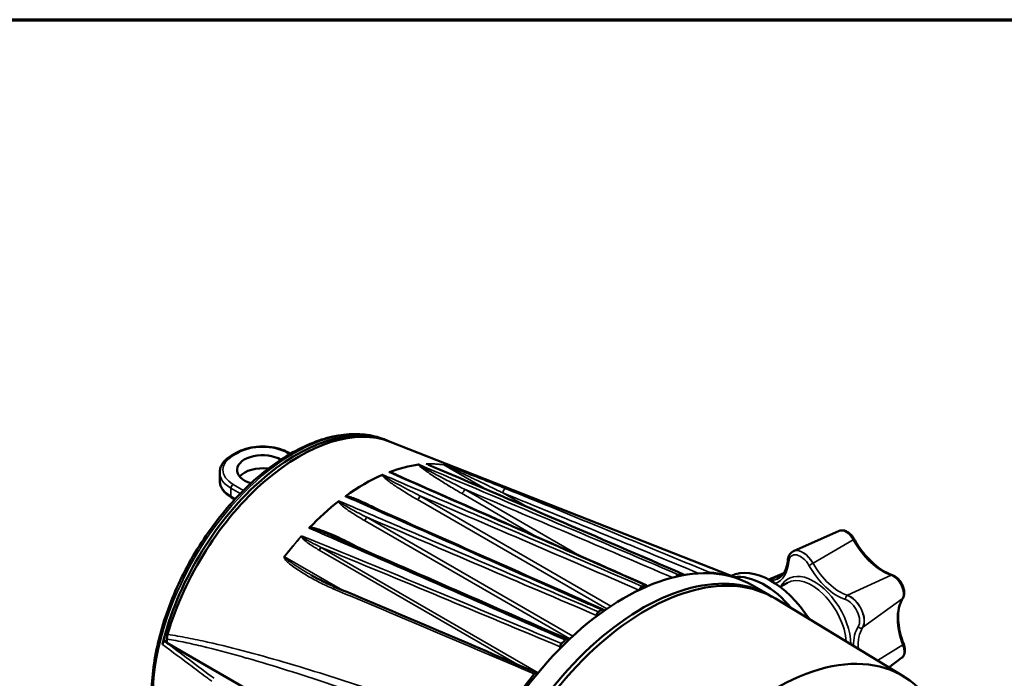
# Model space of a CAD drawing. Header units: millimetres. Extents: x 20 to 1098, y 20 to 844.
# Tile 6 of 20: x 170 to 324, y 741 to 844. Entities that reach past the tile are written whole.
import ezdxf

# ---------------------------------------------------------------- set-up
doc = ezdxf.new("R2010")
doc.units = ezdxf.units.MM
doc.header["$LTSCALE"] = 4
for name, color, linetype, lineweight in [('Border (ISO)', 7, 'Continuous', 70), ('Visible (ISO)', 7, 'Continuous', 50), ('Visible Narrow (ISO)', 7, 'Continuous', 35)]:
    doc.layers.add(name, color=color, linetype=linetype, lineweight=lineweight)

# ---------------------------------------------------------------- blocks, each defined once
blk = doc.blocks.new('Borders Chauvet_A')
at = {"layer": 'Border (ISO)'}
blk.add_line((5, 210.9), (274.4, 210.9), dxfattribs=at)

msp = doc.modelspace()

# ---------------------------------------------------------------- linework, layer by layer
at = {"layer": 'Visible (ISO)'}
for p, q in [((226.7031, 777.9525), (227.1764, 777.7661)), ((227.6636, 777.5742), (282.1545, 756.1133)), ((203.5414, 775.8317), (202.8343, 775.4234)), ((211.8196, 775.8317), (212.0496, 775.6989)), ((200.9734, 772.745), (200.9734, 771.5203)), ((202.8343, 768.8419), (203.3421, 768.5488)), ((220.762, 767.0737), (220.762, 767.0736)), ((222.5297, 768.5389), (222.5297, 768.5381)), ((222.5297, 768.3654), (222.5297, 768.3653)), ((222.5297, 766.5077), (222.5297, 766.5077)), ((222.5297, 765.9045), (222.5297, 765.9045)), ((297.8584, 763.6119), (290.7519, 760.4668)), ((220.762, 761.5456), (220.762, 761.5456)), ((222.5297, 760.775), (222.5297, 760.775)), ((214.7401, 756.5718), (214.7399, 756.5717)), ((215.2984, 756.7165), (215.2988, 756.7163)), ((289.1995, 757.0187), (286.8851, 755.9944)), ((216.5602, 755.5814), (216.5601, 755.5813)), ((284.249, 755.1303), (287.0775, 753.4973)), ((288.6604, 754.8476), (289.769, 755.4876)), ((308.0047, 740.8308), (287.8885, 753.0255)), ((259.9285, 750.2714), (259.932, 750.39)), ((261.0764, 751.1133), (261.0765, 751.1114)), ((192.3569, 746.3433), (192.7012, 746.542)), ((192.7051, 746.7169), (192.6915, 746.114)), ((192.6915, 746.114), (224.3985, 727.8079)), ((254.2199, 745.2367), (254.2274, 745.4918)), ((307.6461, 743.7396), (305.6318, 742.2693))]:
    msp.add_line(p, q, dxfattribs=at)
for centre, major_axis, ratio, start_param, end_param in [((212.9838, 750.0873), (15.5912, 27.0048), 0.57735027, 0.07162176, 2.04143632), ((213.2882, 749.9386), (15.8199, 26.9329), 0.57229021, 0.08970965, 1.98394927), ((207.6805, 773.1533), (-4, 0), 0.57735027, 3.91392129, 7.38781023), ((207.6805, 771.112), (-4, 0), 0.57735027, 4.48569701, 5.82542319), ((223.5511, 743.9862), (-16.5, -28.5788), 0.57735027, 3.55245548, 3.75652983), ((232.1504, 773.9438), (0.1239, -0.0149), 0.38066867, 1.48164377, 2.14574248), ((223.5511, 743.9862), (-16.5, -28.5788), 0.57735027, 3.80380021, 4.05018142), ((226.4789, 772.3151), (0.1302, 0.0227), 0.61823489, 1.30026885, 1.94309972), ((220.7895, 769.0495), (0.1439, 0.0414), 0.43260948, 2.26415422, 2.9897768), ((223.5511, 743.9862), (-16.5, -28.5788), 0.57735027, 4.0974518, 4.30152615), ((219.6544, 768.1638), (0.1109, 0.1), 0.73240602, 0.84983679, 1.4694438), ((215.1273, 764.1192), (0.1452, 0.0747), 0.48451369, 2.181252, 2.88251412), ((264.249, 720.4893), (20, 34.641), 0.57735027, 0, 2.11330703), ((287.23, 745.1883), (-6.5, 11.2583), 0.57735027, 4.78985563, 6.24615924), ((267.0775, 718.8563), (20, 34.641), 0.57735027, 6.2690427, 9.43892057), ((267.6432, 718.5297), (-20, -34.641), 0.57735027, 3.12924975, 6.29552822), ((264.3484, 720.3707), (19.4757, 34.9531), 0.58733849, 0.43689567, 0.45861711), ((264.3488, 720.3623), (-19.4745, -34.9623), 0.58733686, 3.21314436, 3.41080605), ((286.1694, 744.5759), (-6.5, 11.2583), 0.57735027, 5.00808726, 6.04156299), ((264.3487, 720.3722), (19.4749, 34.9517), 0.58733849, 0.6480514, 0.66387034), ((264.3487, 720.3723), (19.4749, 34.9517), 0.58733849, 0.88916541, 0.90498434), ((213.6884, 749.6787), (14.9001, 25.8077), 0.57735027, 1.98294244, 1.98294455), ((200.2559, 744.5351), (0.875, 1.5155), 0.57735027, 0.77873309, 0.7814085), ((198.4881, 745.5557), (-1.575, -2.728), 0.57735027, 2.00952242, 2.01040445), ((199.4781, 744.9842), (-0.875, -1.5155), 0.57735027, 2.47436242, 2.47641788), ((200.2559, 744.5351), (-0.875, -1.5155), 0.57735027, 2.70187057, 2.70439807), ((264.349, 720.3711), (19.4757, 34.9531), 0.58733849, 1.09441864, 1.11614007), ((288.0139, 706.7686), (-19.7486, -34.2055), 0.57735027, 2.88640501, 6.53837295), ((210.1554, 742.9021), (0.95, 1.6454), 0.57735027, 1.48004241, 1.48036013), ((208.3876, 743.9227), (-0.95, -1.6454), 0.57735027, 1.67994584, 1.68027067), ((210.1554, 742.9021), (-0.95, -1.6454), 0.57735027, 1.94312323, 1.94357172), ((220.0549, 738.6563), (3.2, 5.5426), 0.57735027, 1.44367104, 1.44368038), ((264.3488, 720.3623), (-19.4745, -34.9623), 0.58733686, 4.42509768, 4.70452407)]:
    msp.add_ellipse(centre, major_axis=major_axis, ratio=ratio, start_param=start_param, end_param=end_param, dxfattribs=at)
for points, knots in [([(195.7114, 724.2733), (194.1957, 725.4792), (192.9699, 727.0998), (191.1527, 731.0556), (190.592, 733.4227), (190.2155, 738.6656), (190.4181, 741.5532), (191.5695, 747.5197), (192.5184, 750.5976), (195.0585, 756.6322), (196.6476, 759.588), (200.3077, 765.0895), (202.3778, 767.6343), (206.8015, 772.0627), (209.1548, 773.9444), (213.9246, 776.8466), (216.341, 777.8657), (220.9829, 778.8962), (223.2137, 778.9182), (225.742, 778.294), (226.23, 778.1389), (226.7031, 777.9525)], [5.58389298, 5.58389298, 5.58389298, 5.58389298, 5.88619563, 5.88619563, 6.20374212, 6.20374212, 6.52888821, 6.52888821, 6.853964, 6.853964, 7.17819661, 7.17819661, 7.50229535, 7.50229535, 7.82705028, 7.82705028, 8.15252256, 8.15252256, 8.47391107, 8.47391107, 8.55327396, 8.55327396, 8.55327396, 8.55327396]), ([(203.5414, 775.8317), (203.9879, 776.0895), (204.4956, 776.3014), (205.5892, 776.6231), (206.1751, 776.7327), (207.3741, 776.8424), (207.987, 776.8424), (209.1859, 776.7327), (209.7718, 776.6231), (210.8654, 776.3014), (211.3731, 776.0895), (211.8196, 775.8317)], [1.57079633, 1.57079633, 1.57079633, 1.57079633, 1.88495559, 1.88495559, 2.19911486, 2.19911486, 2.51327412, 2.51327412, 2.82743339, 2.82743339, 3.14159265, 3.14159265, 3.14159265, 3.14159265]), ([(200.9734, 772.745), (200.9734, 772.9566), (201.0024, 773.1682), (201.1154, 773.58), (201.1992, 773.7802), (201.4145, 774.1628), (201.546, 774.3453), (201.85, 774.6897), (202.0225, 774.8518), (202.403, 775.1542), (202.611, 775.2945), (202.8343, 775.4234)], [0.785398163, 0.785398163, 0.785398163, 0.785398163, 0.942477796, 0.942477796, 1.099557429, 1.099557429, 1.256637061, 1.256637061, 1.413716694, 1.413716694, 1.570796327, 1.570796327, 1.570796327, 1.570796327]), ([(227.4722, 772.794), (227.4722, 772.7946), (227.4722, 772.7952), (227.4728, 772.8006), (227.4759, 772.8054), (227.4808, 772.8097), (227.4875, 772.8157), (227.4978, 772.821), (227.5095, 772.8255)], [-0.000004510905, -0.000004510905, -0.000004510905, -0.000004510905, 0, 0, 0.0000366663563, 0.0000366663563, 0.0000366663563, 0.0000873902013, 0.0000873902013, 0.0000873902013, 0.0000873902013]), ([(200.9734, 771.5203), (200.9734, 771.3087), (201.0024, 771.0972), (201.1154, 770.6854), (201.1992, 770.4851), (201.4145, 770.1025), (201.546, 769.9201), (201.85, 769.5756), (202.0225, 769.4136), (202.403, 769.1112), (202.611, 768.9708), (202.8343, 768.8419)], [5.497787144, 5.497787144, 5.497787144, 5.497787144, 5.654866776, 5.654866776, 5.811946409, 5.811946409, 5.969026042, 5.969026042, 6.126105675, 6.126105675, 6.283185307, 6.283185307, 6.283185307, 6.283185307]), ([(300.2348, 762.3093), (300.132, 762.4931), (300.0128, 762.6682), (299.7487, 762.9884), (299.6038, 763.1336), (299.2947, 763.383), (299.1304, 763.4875), (298.785, 763.6427), (298.6033, 763.6938), (298.2412, 763.7177), (298.0608, 763.6938), (297.882, 763.6221), (297.8702, 763.6171), (297.8584, 763.6119)], [1.37563706, 1.37563706, 1.37563706, 1.37563706, 1.68220167, 1.68220167, 1.98876628, 1.98876628, 2.29533089, 2.29533089, 2.60189549, 2.60189549, 2.88802333, 2.88802333, 2.9084601, 2.9084601, 2.9084601, 2.9084601]), ([(300.2348, 762.3093), (300.5393, 761.7647), (300.8764, 761.2373), (301.6011, 760.2394), (301.9887, 759.7691), (302.7968, 758.906), (303.2172, 758.5133), (304.0712, 757.8222), (304.5048, 757.5239), (305.3635, 757.0337), (305.7887, 756.8417), (306.1988, 756.7055)], [4.51722971, 4.51722971, 4.51722971, 4.51722971, 4.72095712, 4.72095712, 4.92468454, 4.92468454, 5.12841195, 5.12841195, 5.33213937, 5.33213937, 5.53586678, 5.53586678, 5.53586678, 5.53586678]), ([(290.6212, 760.4004), (290.5281, 760.3466), (290.4414, 760.2818), (290.2852, 760.1344), (290.2158, 760.0519), (290.0951, 759.8744), (290.0439, 759.7794), (289.9589, 759.5806), (289.9251, 759.4768), (289.8731, 759.2627), (289.855, 759.1524), (289.8442, 759.0397)], [2.970363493, 2.970363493, 2.970363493, 2.970363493, 3.106473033, 3.106473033, 3.242582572, 3.242582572, 3.378692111, 3.378692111, 3.51480165, 3.51480165, 3.650911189, 3.650911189, 3.650911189, 3.650911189]), ([(290.7519, 760.4668), (290.7429, 760.4628), (290.734, 760.4587), (290.7163, 760.4505), (290.7075, 760.4462), (290.69, 760.4375), (290.6813, 760.4331), (290.6639, 760.4241), (290.6553, 760.4195), (290.6382, 760.41), (290.6296, 760.4052), (290.6212, 760.4004)], [1.3376637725, 1.3376637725, 1.3376637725, 1.3376637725, 1.350044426, 1.350044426, 1.3624250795, 1.3624250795, 1.3748057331, 1.3748057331, 1.3871863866, 1.3871863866, 1.3995670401, 1.3995670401, 1.3995670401, 1.3995670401]), ([(288.1068, 756.0706), (288.2947, 756.1538), (288.4693, 756.2596), (288.7926, 756.5172), (288.9413, 756.6691), (289.2108, 757.0207), (289.3314, 757.2203), (289.5397, 757.6661), (289.6274, 757.9123), (289.7649, 758.4464), (289.8148, 758.7343), (289.8442, 759.0397)], [6.050052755, 6.050052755, 6.050052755, 6.050052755, 6.198542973, 6.198542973, 6.34703319, 6.34703319, 6.495523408, 6.495523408, 6.644013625, 6.644013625, 6.792503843, 6.792503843, 6.792503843, 6.792503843]), ([(272.7231, 756.7761), (272.6944, 756.7706), (272.6646, 756.7601), (272.6016, 756.7282), (272.5686, 756.7061), (272.4923, 756.642), (272.4506, 756.5963), (272.3945, 756.5178), (272.3767, 756.4896), (272.3607, 756.4605)], [-0.0921919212, -0.0921919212, -0.0921919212, -0.0921919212, -0.0794209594, -0.0794209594, -0.0654262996, -0.0654262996, -0.0461328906, -0.0461328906, -0.0361170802, -0.0361170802, -0.0361170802, -0.0361170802]), ([(273.5431, 756.7015), (273.5394, 756.7197), (273.5345, 756.7369), (273.5159, 756.7853), (273.4985, 756.8125), (273.4549, 756.8548), (273.4288, 756.8697), (273.3714, 756.8851), (273.3407, 756.8862), (273.3082, 756.8808)], [-0.0523923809, -0.0523923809, -0.0523923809, -0.0523923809, -0.044907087, -0.044907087, -0.029753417, -0.029753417, -0.0145312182, -0.0145312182, -0.0000000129, -0.0000000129, -0.0000000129, -0.0000000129]), ([(277.6602, 757.1075), (277.6292, 757.1096), (277.596, 757.105), (277.5229, 757.0809), (277.4832, 757.0599), (277.4296, 757.0209), (277.4152, 757.0093), (277.4011, 756.9968)], [-0.1017017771, -0.1017017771, -0.1017017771, -0.1017017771, -0.0868188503, -0.0868188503, -0.0700990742, -0.0700990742, -0.0638434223, -0.0638434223, -0.0638434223, -0.0638434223]), ([(307.826, 753.0697), (307.9151, 753.2087), (307.9748, 753.3628), (308.0554, 753.7185), (308.0649, 753.9238), (308.0283, 754.3599), (307.9769, 754.5917), (307.8209, 755.0458), (307.7168, 755.268), (307.4671, 755.6846), (307.3218, 755.8789), (306.9989, 756.2252), (306.821, 756.3767), (306.4933, 756.5846), (306.3489, 756.6557), (306.1988, 756.7055)], [0.119, 0.119, 0.119, 0.119, 0.38694685, 0.38694685, 0.71558876, 0.71558876, 1.07347536, 1.07347536, 1.42816147, 1.42816147, 1.78019491, 1.78019491, 2.13572268, 2.13572268, 2.39427413, 2.39427413, 2.39427413, 2.39427413]), ([(267.0383, 754.9486), (267.0138, 754.9377), (266.9891, 754.9237), (266.9385, 754.8886), (266.9127, 754.8673), (266.8449, 754.8015), (266.8053, 754.752), (266.737, 754.6431), (266.709, 754.5846), (266.6769, 754.4911), (266.6678, 754.4569), (266.6615, 754.4232), (266.6614, 754.423), (266.6614, 754.4229)], [-0.0819264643, -0.0819264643, -0.0819264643, -0.0819264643, -0.0714770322, -0.0714770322, -0.0602946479, -0.0602946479, -0.0409719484, -0.0409719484, -0.0216187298, -0.0216187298, -0.0104486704, -0.0104486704, -0.0103998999, -0.0103998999, -0.0103998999, -0.0103998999]), ([(267.7971, 754.9396), (267.7937, 754.9816), (267.7844, 755.0194), (267.7529, 755.0882), (267.7293, 755.1171), (267.6706, 755.1567), (267.636, 755.167), (267.5618, 755.1678), (267.5232, 755.1593), (267.4836, 755.1425)], [-0.0688971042, -0.0688971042, -0.0688971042, -0.0688971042, -0.0529844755, -0.0529844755, -0.0349484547, -0.0349484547, -0.0169135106, -0.0169135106, -0.0000000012, -0.0000000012, -0.0000000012, -0.0000000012]), ([(307.826, 753.0697), (307.637, 752.7748), (307.4798, 752.4304), (307.242, 751.6523), (307.1616, 751.2189), (307.087, 750.2823), (307.0927, 749.7792), (307.1931, 748.727), (307.2876, 748.178), (307.5629, 747.0591), (307.7435, 746.4894), (307.9636, 745.9221)], [3.26059265, 3.26059265, 3.26059265, 3.26059265, 3.46432006, 3.46432006, 3.66804748, 3.66804748, 3.87177489, 3.87177489, 4.07550231, 4.07550231, 4.27922972, 4.27922972, 4.27922972, 4.27922972]), ([(260.2344, 750.9571), (260.1949, 750.9284), (260.1567, 750.8924), (260.0838, 750.8067), (260.05, 750.7568), (259.9935, 750.6507), (259.9712, 750.5953), (259.9414, 750.4885), (259.9334, 750.4377), (259.932, 750.39)], [-0.0699557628, -0.0699557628, -0.0699557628, -0.0699557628, -0.0530262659, -0.0530262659, -0.0349742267, -0.0349742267, -0.0169486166, -0.0169486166, 0, 0, 0, 0]), ([(261.0764, 751.1133), (261.0747, 751.1411), (261.0705, 751.1673), (261.0566, 751.2171), (261.0466, 751.2403), (261.0124, 751.2954), (260.9831, 751.3209), (260.9128, 751.3499), (260.8724, 751.3532), (260.8038, 751.3403), (260.7778, 751.3318), (260.7269, 751.3082), (260.7022, 751.2937), (260.6778, 751.2763)], [-0.0819121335, -0.0819121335, -0.0819121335, -0.0819121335, -0.0714781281, -0.0714781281, -0.0603243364, -0.0603243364, -0.0409753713, -0.0409753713, -0.0216548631, -0.0216548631, -0.0104602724, -0.0104602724, 0, 0, 0, 0]), ([(192.7051, 746.7169), (192.7076, 746.8266), (192.7185, 746.9408), (192.7569, 747.1755), (192.7844, 747.2956), (192.82, 747.4169)], [-0.0802910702, -0.0802910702, -0.0802910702, -0.0802910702, -0.0401503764, -0.0401503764, -0.0000015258, -0.0000015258, -0.0000015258, -0.0000015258]), ([(192.0177, 745.8647), (192.029, 745.911), (192.0455, 745.9582), (192.089, 746.0532), (192.1163, 746.1004), (192.1784, 746.188), (192.2129, 746.2279), (192.2842, 746.2949), (192.3205, 746.3222), (192.3569, 746.3433)], [0, 0, 0, 0, 0.0154013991, 0.0154013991, 0.0316435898, 0.0316435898, 0.0478945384, 0.0478945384, 0.0633585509, 0.0633585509, 0.0633585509, 0.0633585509]), ([(254.458, 745.9977), (254.426, 745.9658), (254.3959, 745.9297), (254.3401, 745.8491), (254.315, 745.8049), (254.2733, 745.7133), (254.2569, 745.6665), (254.2347, 745.576), (254.2286, 745.5327), (254.2274, 745.4918)], [-0.0594190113, -0.0594190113, -0.0594190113, -0.0594190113, -0.0449300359, -0.0449300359, -0.0297521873, -0.0297521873, -0.0145502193, -0.0145502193, 0, 0, 0, 0]), ([(255.5011, 746.4971), (255.498, 746.5171), (255.4935, 746.536), (255.4771, 746.5846), (255.4624, 746.6112), (255.4183, 746.6627), (255.3856, 746.6826), (255.3099, 746.6998), (255.2676, 746.6971), (255.1907, 746.6729), (255.1575, 746.6569), (255.0944, 746.6159), (255.0647, 746.5921), (255.0362, 746.5646)], [-0.0873886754, -0.0873886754, -0.0873886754, -0.0873886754, -0.0794191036, -0.0794191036, -0.0654571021, -0.0654571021, -0.0461368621, -0.0461368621, -0.0268434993, -0.0268434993, -0.0128069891, -0.0128069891, 0, 0, 0, 0]), ([(307.6461, 743.7396), (307.7652, 743.8265), (307.8651, 743.9371), (308.0235, 744.1895), (308.0799, 744.3323), (308.1513, 744.6286), (308.1666, 744.7823), (308.164, 745.0955), (308.146, 745.2551), (308.0811, 745.5751), (308.0341, 745.7357), (307.9709, 745.9032), (307.9673, 745.9126), (307.9636, 745.9221)], [6.17385954, 6.17385954, 6.17385954, 6.17385954, 6.40833293, 6.40833293, 6.6577255, 6.6577255, 6.90711807, 6.90711807, 7.15651064, 7.15651064, 7.4059032, 7.4059032, 7.42082237, 7.42082237, 7.42082237, 7.42082237]), ([(250.6793, 741.3105), (250.6655, 741.3442), (250.6461, 741.3721), (250.5928, 741.4179), (250.5574, 741.4323), (250.4774, 741.4385), (250.4337, 741.4302), (250.3494, 741.3941), (250.3097, 741.3694), (250.2372, 741.3093), (250.2044, 741.2759), (250.174, 741.2383)], [-0.0862441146, -0.0862441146, -0.0862441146, -0.0862441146, -0.0701509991, -0.0701509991, -0.0508581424, -0.0508581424, -0.0315967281, -0.0315967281, -0.0148800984, -0.0148800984, 0, 0, 0, 0])]:
    msp.add_open_spline(points, degree=3, knots=knots, dxfattribs=at)
for points in [[(233.6138, 773.9776), (246.8763, 768.3243), (260.148, 762.6111), (273.424, 756.869)], [(228.4784, 772.4322), (241.5421, 766.6802), (254.6072, 760.9186), (267.6731, 755.1518)], [(222.8156, 768.2398), (235.5277, 762.6052), (248.2399, 756.9697), (260.9521, 751.3336)], [(218.3646, 762.8811), (230.7006, 757.4974), (243.0396, 752.0943), (255.38, 746.6806)], [(215.2988, 756.7163), (216.5296, 756.0056), (217.8093, 755.3514), (219.1426, 754.7892)], [(219.1426, 754.7892), (229.6142, 750.3742), (240.0934, 745.911), (250.5767, 741.4211)]]:
    msp.add_open_spline(points, degree=3, dxfattribs=at)
at = {"layer": 'Visible Narrow (ISO)'}
for p, q in [((203.7914, 775.8069), (203.0843, 775.3987)), ((211.9042, 775.6137), (211.5696, 775.8069)), ((242.6914, 770.0998), (236.0211, 773.9509)), ((204.196, 769.4496), (202.7308, 770.2955)), ((202.7308, 770.2955), (202.7308, 769.0708)), ((203.0843, 770.9079), (204.7105, 769.969)), ((231.1103, 771.1908), (231.1104, 771.1907)), ((239.2552, 770.1468), (257.2973, 759.7302)), ((202.7308, 769.0708), (203.4441, 768.659)), ((232.283, 769.1233), (262.1761, 751.8645)), ((250.647, 762.6634), (238.7856, 769.5116)), ((242.8678, 769.9979), (242.8656, 769.9992)), ((245.2819, 769.5536), (249.0762, 767.3629)), ((261.513, 751.4163), (231.8968, 768.5152)), ((249.2702, 767.251), (249.2739, 767.2488)), ((223.8974, 765.8058), (256.2028, 747.1542)), ((255.7326, 746.7165), (223.6118, 765.2615)), ((216.7394, 761.0858), (250.7803, 741.4323)), ((251.2976, 762.2878), (251.2971, 762.288)), ((293.792, 758.5608), (300.0842, 762.2165)), ((211.124, 759.5765), (220.1564, 754.3617)), ((247.5734, 742.7067), (216.5397, 760.624)), ((225.0495, 759.6761), (225.05, 759.6759)), ((257.9617, 759.3466), (257.9619, 759.3464)), ((287.014, 755.9245), (289.0787, 756.8484)), ((305.9988, 756.6889), (299.1592, 753.5448)), ((222.6568, 752.9181), (222.6569, 752.918)), ((301.5453, 748.4857), (307.7457, 752.9851)), ((307.8333, 745.7862), (303.8683, 743.3383))]:
    msp.add_line(p, q, dxfattribs=at)
for centre, major_axis, ratio, start_param, end_param in [((212.5449, 750.3407), (15.5535, 26.9394), 0.57735027, 0.08610584, 3.05548682), ((207.6805, 773.5615), (-5.5, 0), 0.57735027, 3.92699082, 5.49778714), ((206.9734, 773.1533), (-5.5, 0), 0.57735027, 5.49778714, 7.06858347), ((203.0843, 774.9904), (-0.25, 0.433), 0.57735027, 5.49778714, 6.28318531), ((203.7914, 775.3987), (-0.25, 0.433), 0.57735027, 5.49778714, 6.28318531), ((211.5696, 775.3987), (0.25, 0.433), 0.57735027, 0, 0.78539816), ((223.5299, 743.9985), (16.4982, 28.5757), 0.57735027, 0.2226854, 0.35486337), ((232.8115, 772.0025), (-1.0637, 1.9259), 0.9494597, 5.48050728, 5.53902117), ((232.8228, 772.0671), (1.3293, 1.6693), 0.89558441, 0.44245364, 0.50260982), ((223.5725, 743.9738), (16.5, 28.5788), 0.57735027, 0.2226854, 0.35143267), ((233.5327, 774.5416), (-0.1399, -0.48), 0.10679279, 5.99658789, 6.16061424), ((235.8325, 773.4967), (0.0746, 0.4944), 0.79633556, 5.98045681, 6.10148403), ((206.9734, 772.745), (-6, 0), 0.57735027, 0, 0.78539816), ((206.9734, 771.5203), (-6, 0), 0.57735027, 0, 0.78539816), ((203.0843, 770.4997), (0.25, 0.433), 0.57735027, 0.78539816, 2.35619449), ((238.9021, 769.9643), (0.25, 0.433), 0.57735027, 3.59102814, 5.44542727), ((245.635, 769.736), (0.1885, 0.4631), 0.64818354, 0.11708192, 2.2195584), ((203.0843, 769.2749), (-0.25, -0.433), 0.57735027, 5.49778714, 6.28318531), ((231.9299, 768.9408), (0.25, 0.433), 0.57735027, 3.92699082, 5.44542727), ((231.9299, 768.9408), (0.25, 0.433), 0.57735027, 3.83328151, 3.92699082), ((223.5443, 765.6233), (0.25, 0.433), 0.57735027, 4.11890892, 5.44542727), ((223.5299, 743.9985), (16.4982, 28.5757), 0.57735027, 1.21593295, 1.34811093), ((223.5725, 743.9738), (-16.5, -28.5788), 0.57735027, 4.36095631, 4.48970358), ((214.5944, 761.5429), (-0.0873, 2.1321), 0.45203649, 0.88701627, 0.94717244), ((213.6124, 763.0405), (0.4978, 0.0464), 0.61269794, 4.95803227, 5.12205861), ((214.6231, 761.5014), (1.1114, -1.8988), 0.02060262, 3.90367038, 3.96218427), ((298.9217, 761.6081), (-1.1357, 1.967), 0.57735027, 4.68845887, 6.22128195), ((216.3863, 760.9033), (0.25, 0.433), 0.57735027, 4.37566699, 5.44542727), ((292.2042, 757.7297), (-1.5512, 2.6868), 0.57735027, 4.68845887, 6.22128195), ((299.7984, 762.0653), (0.4364, 0.244), 0.01953699, 5.41527028, 6.28318531), ((304.6797, 764.6216), (4.4893, -7.7758), 0.57735027, 4.68845887, 5.70709594), ((211.3126, 759.3401), (0.397, -0.304), 0.18032287, 2.19811027, 2.31913749), ((223.2832, 760.9467), (0.25, 0.433), 0.57735027, 3.6064743, 3.60669633), ((291.8198, 757.5078), (-1.3022, 2.2554), 0.57735027, 4.68845887, 6.963733), ((292.1733, 757.7119), (-1.5522, 2.6884), 0.57735027, 4.68845887, 6.28318531), ((283.9085, 763.0367), (4.3228, -7.4874), 0.57735027, 6.20966866, 6.963733), ((290.3419, 758.9918), (-0.4977, 0.0479), 0.63460418, 0, 0.84361785), ((293.5063, 758.4095), (-0.4364, -0.244), 0.01953699, 0.61561429, 2.18641103), ((297.5778, 760.5213), (4.3228, -7.4874), 0.57735027, 4.68845887, 5.70709594), ((293.5063, 758.4095), (-0.4364, -0.244), 0.01953699, 2.18641103, 2.27367754), ((297.9621, 760.7432), (-4.0738, 7.056), 0.57735027, 1.54686622, 2.56550329), ((293.9475, 749.0666), (-4.075, 7.0581), 0.57735027, 4.89420279, 6.63528549), ((293.594, 748.8625), (-3.825, 6.6251), 0.57735027, 4.01495682, 6.28318531), ((306.0412, 756.231), (0.1576, 0.4745), 0.68471352, 0, 0.5691575), ((306.3326, 754.6822), (1.1357, -1.967), 0.57735027, 0.29022916, 2.56550329), ((218.9484, 754.3285), (0.1943, 0.4607), 0.65664814, 6.283185, 7.57549333), ((284.2929, 763.2586), (4.0738, -7.056), 0.57735027, 6.02164546, 6.22128195), ((299.2016, 753.087), (-0.1576, -0.4745), 0.68471352, 3.79801675, 5.36881346), ((299.2016, 753.087), (-0.1576, -0.4745), 0.68471352, 3.71075024, 3.79801675), ((299.5842, 750.786), (1.5522, -2.6884), 0.57735027, 0.29022916, 2.56550329), ((299.615, 750.8038), (1.5512, -2.6868), 0.57735027, 0.29022916, 2.56550329), ((293.9475, 749.0666), (-4.075, 7.0581), 0.57735027, 4.88361814, 4.89420285), ((293.9475, 749.0666), (-4.075, 7.0581), 0.57735027, 3.94495119, 4.88361819), ((299.2307, 750.5819), (1.3022, -2.2554), 0.57735027, 0.29022916, 2.56550329), ((313.332, 746.2762), (-4.4893, 7.7758), 0.57735027, 0.29022916, 1.30886623), ((307.405, 753.3395), (0.421, -0.2697), 0.78234932, 5.98589338, 6.28318531), ((306.2301, 742.176), (-4.3228, 7.4874), 0.57735027, 0.29022916, 0.79856594), ((301.2046, 748.8401), (0.421, -0.2697), 0.78234932, 4.32783023, 5.89862687), ((306.6145, 742.3979), (-4.0738, 7.056), 0.57735027, 0.29022916, 0.86946791), ((301.2046, 748.8401), (0.421, -0.2697), 0.78234932, 5.89862687, 5.98589338), ((306.4423, 745.6623), (1.1357, -1.967), 0.57735027, 0.06190336, 1.30886623), ((307.4974, 745.7412), (0.4662, 0.1808), 0.21142795, 5.4315865, 6.28318531), ((291.9654, 704.4872), (-18.7511, -32.4779), 0.57735027, 2.88640501, 6.53837295)]:
    msp.add_ellipse(centre, major_axis=major_axis, ratio=ratio, start_param=start_param, end_param=end_param, dxfattribs=at)
for points, knots in [([(238.7856, 769.5116), (238.1478, 769.8798), (237.5231, 770.2503), (236.9107, 770.6223), (236.9015, 770.6279), (236.8924, 770.6335), (236.8832, 770.639), (236.2803, 771.0056), (235.6892, 771.3736), (235.1128, 771.7432), (235.0963, 771.7538), (235.0798, 771.7643), (235.0634, 771.7749), (234.4955, 772.1396), (233.9418, 772.5052), (233.4177, 772.8716), (233.3955, 772.8871), (233.3733, 772.9026), (233.3513, 772.9181), (233.1051, 773.0911), (232.8655, 773.2643), (232.642, 773.4377), (232.618, 773.4564), (232.5942, 773.475), (232.5707, 773.4936), (232.4745, 773.5695), (232.3808, 773.646), (232.2968, 773.7218), (232.2742, 773.7422), (232.2524, 773.7625), (232.2315, 773.7828), (232.204, 773.8093), (232.1776, 773.836), (232.1544, 773.8622), (232.136, 773.8831), (232.1197, 773.9036), (232.1068, 773.9236), (232.1054, 773.9258), (232.104, 773.928), (232.1027, 773.9302), (232.0904, 773.9505), (232.0818, 773.9702), (232.0862, 773.9868), (232.0866, 773.9884), (232.0871, 773.9899), (232.0878, 773.9914)], [0, 0, 0, 0, 0.0027054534, 0.0027054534, 0.0027054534, 0.0027459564, 0.0027459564, 0.0027459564, 0.0054109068, 0.0054109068, 0.0054109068, 0.0054871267, 0.0054871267, 0.0054871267, 0.0081163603, 0.0081163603, 0.0081163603, 0.0082276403, 0.0082276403, 0.0082276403, 0.009469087, 0.009469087, 0.009469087, 0.0096022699, 0.0096022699, 0.0096022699, 0.0101454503, 0.0101454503, 0.0101454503, 0.0102916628, 0.0102916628, 0.0102916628, 0.010483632, 0.010483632, 0.010483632, 0.0106359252, 0.0106359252, 0.0106359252, 0.0106527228, 0.0106527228, 0.0106527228, 0.010807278, 0.010807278, 0.010807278, 0.0108218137, 0.0108218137, 0.0108218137, 0.0108218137]), ([(232.1671, 773.9894), (232.1581, 773.9881), (232.1573, 773.9837), (232.1587, 773.9792), (232.16, 773.9747), (232.1636, 773.9699), (232.1679, 773.965), (232.1765, 773.9552), (232.1879, 773.9452), (232.2003, 773.9352), (232.2249, 773.9151), (232.2535, 773.8947), (232.2831, 773.8744), (232.3424, 773.8337), (232.4066, 773.7929), (232.4723, 773.7522), (232.6038, 773.6708), (232.7417, 773.5895), (232.8816, 773.5085), (233.1614, 773.3465), (233.4503, 773.1851), (233.7427, 773.0239), (234.3273, 772.7017), (234.9268, 772.3806), (235.5333, 772.0602), (236.7463, 771.4194), (237.9883, 770.7811), (239.2552, 770.1469)], [0, 0, 0, 0, 0.0000429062, 0.0000429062, 0.0000429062, 0.0000858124, 0.0000858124, 0.0000858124, 0.0001716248, 0.0001716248, 0.0001716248, 0.0003432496, 0.0003432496, 0.0003432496, 0.0006864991, 0.0006864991, 0.0006864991, 0.0013729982, 0.0013729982, 0.0013729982, 0.0027459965, 0.0027459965, 0.0027459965, 0.005491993, 0.005491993, 0.005491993, 0.010983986, 0.010983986, 0.010983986, 0.010983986]), ([(233.3841, 774.0853), (233.4295, 774.072), (233.4727, 774.0564), (233.5578, 774.0239), (233.5996, 774.0068), (233.7233, 773.9545), (233.8022, 773.9187), (233.9881, 773.8319), (234.0936, 773.7806), (234.1973, 773.7288)], [0, 0, 0, 0, 0.000138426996, 0.000138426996, 0.000276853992, 0.000276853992, 0.000553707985, 0.000553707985, 0.000942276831, 0.000942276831, 0.000942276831, 0.000942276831]), ([(233.6138, 773.9776), (233.5788, 773.9925), (233.5431, 774.0075), (233.4686, 774.0375), (233.43, 774.0527), (233.3876, 774.0669)], [0.004065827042, 0.004065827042, 0.004065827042, 0.004065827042, 0.004195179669, 0.004195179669, 0.004330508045, 0.004330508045, 0.004330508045, 0.004330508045]), ([(235.977, 773.9722), (235.997, 773.9692), (236.0267, 773.962), (236.0571, 773.9537), (236.0874, 773.9455), (236.1193, 773.936), (236.1508, 773.9263), (236.2139, 773.907), (236.2758, 773.8867), (236.3369, 773.8664), (236.459, 773.8256), (236.5771, 773.7844), (236.6933, 773.7433), (236.9257, 773.6612), (237.1503, 773.5793), (237.3716, 773.4978), (237.8142, 773.3347), (238.2435, 773.1729), (238.666, 773.0124), (239.511, 772.6913), (240.3292, 772.3747), (241.1341, 772.0606), (241.939, 771.7466), (242.7293, 771.4353), (243.5061, 771.1266), (243.8945, 770.9723), (244.2797, 770.8185), (244.6604, 770.6656), (245.0408, 770.5128), (245.4169, 770.361), (245.7871, 770.2103)], [0, 0, 0, 0, 0.0001001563, 0.0001001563, 0.0001001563, 0.0002003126, 0.0002003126, 0.0002003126, 0.0004006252, 0.0004006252, 0.0004006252, 0.0008012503, 0.0008012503, 0.0008012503, 0.0016025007, 0.0016025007, 0.0016025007, 0.0032050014, 0.0032050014, 0.0032050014, 0.0064100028, 0.0064100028, 0.0064100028, 0.0096150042, 0.0096150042, 0.0096150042, 0.0112180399, 0.0112180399, 0.0112180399, 0.0128200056, 0.0128200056, 0.0128200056, 0.0128200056]), ([(237.1315, 773.4646), (236.9552, 773.5461), (236.7774, 773.6277), (236.5045, 773.7507), (236.4126, 773.7917), (236.2707, 773.8536), (236.2228, 773.8742), (236.1485, 773.9051), (236.1233, 773.9153), (236.0843, 773.9305), (236.0712, 773.9354), (236.0448, 773.9447), (236.0298, 773.9496), (236.0211, 773.9509)], [0.01105557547, 0.01105557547, 0.01105557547, 0.01105557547, 0.01173249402, 0.01173249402, 0.01207095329, 0.01207095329, 0.01224018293, 0.01224018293, 0.01232479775, 0.01232479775, 0.01236710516, 0.01236710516, 0.01240941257, 0.01240941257, 0.01240941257, 0.01240941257]), ([(245.2819, 769.5536), (244.9125, 769.7352), (244.5404, 769.9174), (244.166, 770.1001), (243.8794, 770.24), (243.5915, 770.3801), (243.3026, 770.5204), (243.214, 770.5634), (243.1252, 770.6065), (243.0364, 770.6496), (242.4576, 770.9303), (241.8746, 771.2119), (241.2875, 771.4942), (241.1076, 771.5807), (240.9274, 771.6673), (240.7468, 771.7539), (240.2472, 771.9935), (239.7447, 772.2337), (239.2376, 772.4747), (239.065, 772.5567), (238.8919, 772.6388), (238.7181, 772.7211), (238.6161, 772.7693), (238.514, 772.8176), (238.4116, 772.8659), (238.3395, 772.9), (238.2672, 772.934), (238.1949, 772.9681), (238.0197, 773.0505), (237.8438, 773.1331), (237.6667, 773.2159), (237.5782, 773.2573), (237.4894, 773.2987), (237.4002, 773.3402), (237.3391, 773.3686), (237.2779, 773.397), (237.2164, 773.4254), (237.1882, 773.4385), (237.1599, 773.4516), (237.1315, 773.4646)], [0, 0, 0, 0, 0.0015653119, 0.0015653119, 0.0015653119, 0.0027638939, 0.0027638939, 0.0027638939, 0.0031315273, 0.0031315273, 0.0031315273, 0.0055277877, 0.0055277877, 0.0055277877, 0.0062617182, 0.0062617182, 0.0062617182, 0.0082916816, 0.0082916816, 0.0082916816, 0.0089826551, 0.0089826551, 0.0089826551, 0.0093880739, 0.0093880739, 0.0093880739, 0.0096736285, 0.0096736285, 0.0096736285, 0.010364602, 0.010364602, 0.010364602, 0.0107100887, 0.0107100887, 0.0107100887, 0.0109467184, 0.0109467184, 0.0109467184, 0.0110555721, 0.0110555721, 0.0110555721, 0.0110555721]), ([(231.8968, 768.5152), (230.8549, 769.1168), (229.843, 769.7325), (228.8791, 770.3667), (228.3971, 770.6838), (227.9258, 771.0058), (227.4825, 771.3364), (227.2608, 771.5017), (227.0458, 771.6689), (226.8483, 771.8412), (226.7496, 771.9273), (226.6547, 772.0149), (226.5723, 772.1046), (226.5311, 772.1495), (226.4927, 772.1951), (226.4623, 772.2414), (226.4471, 772.2646), (226.434, 772.2879), (226.4251, 772.3114), (226.4161, 772.335), (226.4107, 772.3591), (226.4184, 772.3819)], [0, 0, 0, 0, 0.00441988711, 0.00441988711, 0.00441988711, 0.00662983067, 0.00662983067, 0.00662983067, 0.00773480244, 0.00773480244, 0.00773480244, 0.00828728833, 0.00828728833, 0.00828728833, 0.00856353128, 0.00856353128, 0.00856353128, 0.00870165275, 0.00870165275, 0.00870165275, 0.00883977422, 0.00883977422, 0.00883977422, 0.00883977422]), ([(226.5002, 772.3988), (226.492, 772.3952), (226.4896, 772.3896), (226.4895, 772.3843), (226.4894, 772.3789), (226.4914, 772.3735), (226.4941, 772.3682), (226.4995, 772.3576), (226.508, 772.3473), (226.5172, 772.3371), (226.5358, 772.3169), (226.558, 772.2974), (226.5813, 772.2781), (226.6279, 772.2396), (226.6794, 772.2022), (226.7321, 772.1653), (226.8377, 772.0914), (226.9496, 772.0194), (227.0634, 771.9482), (227.291, 771.8057), (227.5273, 771.6663), (227.7666, 771.5281), (228.2454, 771.2515), (228.7376, 770.98), (229.2352, 770.7109), (230.2304, 770.1728), (231.2492, 769.6445), (232.283, 769.1233)], [0, 0, 0, 0, 0.00003461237, 0.00003461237, 0.00003461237, 0.00006922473, 0.00006922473, 0.00006922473, 0.00013844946, 0.00013844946, 0.00013844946, 0.00027689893, 0.00027689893, 0.00027689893, 0.00055379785, 0.00055379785, 0.00055379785, 0.00110759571, 0.00110759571, 0.00110759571, 0.00221519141, 0.00221519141, 0.00221519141, 0.00443038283, 0.00443038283, 0.00443038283, 0.00886076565, 0.00886076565, 0.00886076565, 0.00886076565]), ([(226.5002, 772.3988), (226.7285, 772.3005), (226.9568, 772.2022), (227.1851, 772.104), (228.1268, 771.6986), (229.0685, 771.2933), (230.0102, 770.888), (233.7772, 769.2666), (237.5441, 767.6452), (241.3111, 766.0237), (249.8867, 762.3323), (258.4625, 758.6406), (267.0383, 754.9486)], [0.000030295, 0.000030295, 0.000030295, 0.000030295, 0.001, 0.001, 0.001, 0.005, 0.005, 0.005, 0.021, 0.021, 0.021, 0.0574245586, 0.0574245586, 0.0574245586, 0.0574245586]), ([(228.4784, 772.4322), (228.3696, 772.4802), (228.2596, 772.5276), (228.0435, 772.6178), (227.9375, 772.6609), (227.7726, 772.7224), (227.7168, 772.7424), (227.6291, 772.7699), (227.5993, 772.7787), (227.5525, 772.7897), (227.5363, 772.7931), (227.5031, 772.7975), (227.4838, 772.7987), (227.4722, 772.794)], [0.00517787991, 0.00517787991, 0.00517787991, 0.00517787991, 0.00560647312, 0.00560647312, 0.00600693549, 0.00600693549, 0.00620716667, 0.00620716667, 0.00630728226, 0.00630728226, 0.00635734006, 0.00635734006, 0.00640739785, 0.00640739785, 0.00640739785, 0.00640739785]), ([(267.4836, 755.1425), (260.8728, 758.0619), (254.2623, 760.9799), (247.6524, 763.8962), (240.9251, 766.8642), (234.1983, 769.8304), (227.4722, 772.794)], [0.0005558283, 0.0005558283, 0.0005558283, 0.0005558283, 0.029008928, 0.029008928, 0.029008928, 0.057967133, 0.057967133, 0.057967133, 0.057967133]), ([(227.5095, 772.8255), (227.535, 772.8248), (227.5612, 772.8218), (227.5868, 772.8179), (227.6289, 772.8114), (227.6704, 772.8023), (227.711, 772.7919), (227.7367, 772.7853), (227.7621, 772.7782), (227.7871, 772.7709), (227.8256, 772.7597), (227.8635, 772.7478), (227.9009, 772.7355), (227.9892, 772.7063), (228.0747, 772.6745), (228.158, 772.6423), (228.1911, 772.6295), (228.2238, 772.6166), (228.2563, 772.6035), (228.4575, 772.5228), (228.6496, 772.4375), (228.8386, 772.3507), (228.8649, 772.3386), (228.891, 772.3265), (228.9172, 772.3144), (229.3279, 772.1235), (229.7229, 771.9249), (230.1115, 771.7233), (230.1281, 771.7147), (230.1446, 771.7061), (230.1611, 771.6975), (230.1869, 771.6841), (230.2127, 771.6706), (230.2385, 771.6572)], [0, 0, 0, 0, 0.00007880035, 0.00007880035, 0.00007880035, 0.00020870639, 0.00020870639, 0.00020870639, 0.00029083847, 0.00029083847, 0.00029083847, 0.00041741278, 0.00041741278, 0.00041741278, 0.00071639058, 0.00071639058, 0.00071639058, 0.00083482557, 0.00083482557, 0.00083482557, 0.001567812, 0.001567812, 0.001567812, 0.00166965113, 0.00166965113, 0.00166965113, 0.00327117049, 0.00327117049, 0.00327117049, 0.00333930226, 0.00333930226, 0.00333930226, 0.0034458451, 0.0034458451, 0.0034458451, 0.0034458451]), ([(222.8156, 768.2399), (222.6751, 768.3022), (222.5339, 768.3639), (222.3919, 768.425), (222.1175, 768.543), (221.8405, 768.6589), (221.5563, 768.7686), (221.4142, 768.8235), (221.2703, 768.8771), (221.1221, 768.9263), (221.0479, 768.9508), (220.9726, 768.9745), (220.8945, 768.9948), (220.8555, 769.005), (220.8159, 769.0145), (220.7743, 769.0214), (220.7535, 769.0249), (220.7322, 769.0278), (220.7101, 769.0288), (220.6991, 769.0293), (220.6877, 769.0293), (220.6764, 769.0281), (220.6651, 769.0268), (220.6529, 769.024), (220.6446, 769.018)], [0.00600372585, 0.00600372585, 0.00600372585, 0.00600372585, 0.00657028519, 0.00657028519, 0.00657028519, 0.00766533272, 0.00766533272, 0.00766533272, 0.00821285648, 0.00821285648, 0.00821285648, 0.00848661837, 0.00848661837, 0.00848661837, 0.00862349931, 0.00862349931, 0.00862349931, 0.00869193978, 0.00869193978, 0.00869193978, 0.00872616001, 0.00872616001, 0.00872616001, 0.00876038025, 0.00876038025, 0.00876038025, 0.00876038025]), ([(260.6778, 751.2763), (260.5748, 751.322), (260.4718, 751.3676), (260.3688, 751.4133), (259.4388, 751.8255), (258.5088, 752.2377), (257.5788, 752.65), (253.8587, 754.2988), (250.1387, 755.9476), (246.4187, 757.5964), (237.8274, 761.404), (229.236, 765.2113), (220.6446, 769.018)], [0.0005570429, 0.0005570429, 0.0005570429, 0.0005570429, 0.001, 0.001, 0.001, 0.005, 0.005, 0.005, 0.021, 0.021, 0.021, 0.0579513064, 0.0579513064, 0.0579513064, 0.0579513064]), ([(220.6838, 769.071), (220.7281, 769.079), (220.7738, 769.079), (220.8178, 769.0766), (220.8643, 769.0741), (220.9098, 769.0687), (220.9546, 769.0616), (220.998, 769.0547), (221.0407, 769.0463), (221.0829, 769.0372), (221.1252, 769.0281), (221.167, 769.0182), (221.2083, 769.0078), (221.3347, 768.9758), (221.457, 768.9381), (221.5774, 768.8986), (221.6143, 768.8865), (221.651, 768.8741), (221.6875, 768.8616), (221.9672, 768.7658), (222.2366, 768.6597), (222.5019, 768.5497), (222.5317, 768.5373), (222.5615, 768.5249), (222.5912, 768.5124), (223.1592, 768.2736), (223.708, 768.0166), (224.2465, 767.7524), (224.2653, 767.7432), (224.2841, 767.7339), (224.3029, 767.7246), (224.8501, 767.4553), (225.3865, 767.1774), (225.9151, 766.8936), (226.0101, 766.8426), (226.1048, 766.7914), (226.1992, 766.74)], [0, 0, 0, 0, 0.0001351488, 0.0001351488, 0.0001351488, 0.00027847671, 0.00027847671, 0.00027847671, 0.00041746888, 0.00041746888, 0.00041746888, 0.00055695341, 0.00055695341, 0.00055695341, 0.0009831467, 0.0009831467, 0.0009831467, 0.00111390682, 0.00111390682, 0.00111390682, 0.00211523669, 0.00211523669, 0.00211523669, 0.00222781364, 0.00222781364, 0.00222781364, 0.00438035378, 0.00438035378, 0.00438035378, 0.00445562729, 0.00445562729, 0.00445562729, 0.006645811, 0.006645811, 0.006645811, 0.00703916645, 0.00703916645, 0.00703916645, 0.00703916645]), ([(223.6118, 765.2615), (222.8485, 765.7021), (222.1018, 766.1563), (221.3898, 766.6354), (221.3759, 766.6448), (221.3619, 766.6542), (221.348, 766.6636), (221.0066, 766.8943), (220.6729, 767.1307), (220.3603, 767.379), (220.3417, 767.3938), (220.3231, 767.4087), (220.3047, 767.4236), (220.1618, 767.5387), (220.0232, 767.6563), (219.8963, 767.7812), (219.8768, 767.8004), (219.8577, 767.8197), (219.8389, 767.8392), (219.7884, 767.8915), (219.7396, 767.9453), (219.6971, 768.0017), (219.6798, 768.0247), (219.6634, 768.0481), (219.6485, 768.0721), (219.6384, 768.0884), (219.6287, 768.105), (219.6202, 768.1219), (219.6073, 768.1479), (219.5972, 768.1747), (219.5925, 768.2024), (219.5896, 768.2194), (219.5888, 768.2371), (219.5927, 768.2547)], [0, 0, 0, 0, 0.00323775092, 0.00323775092, 0.00323775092, 0.00330123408, 0.00330123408, 0.00330123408, 0.00485662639, 0.00485662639, 0.00485662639, 0.00494937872, 0.00494937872, 0.00494937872, 0.00566606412, 0.00566606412, 0.00566606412, 0.00577595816, 0.00577595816, 0.00577595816, 0.00607078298, 0.00607078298, 0.00607078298, 0.00619125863, 0.00619125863, 0.00619125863, 0.00627314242, 0.00627314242, 0.00627314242, 0.00639849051, 0.00639849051, 0.00639849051, 0.00647550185, 0.00647550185, 0.00647550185, 0.00647550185]), ([(219.6726, 768.2908), (219.6603, 768.2817), (219.6602, 768.2693), (219.6652, 768.2486), (219.6705, 768.2389), (219.6886, 768.2112), (219.7041, 768.1942), (219.7534, 768.1443), (219.7904, 768.1134), (219.9051, 768.0226), (219.9868, 767.9655), (220.2361, 767.7976), (220.4093, 767.6907), (220.9358, 767.3751), (221.2972, 767.1723), (222.3933, 766.5727), (223.1413, 766.1858), (223.8974, 765.8058)], [0, 0, 0, 0, 0.00005132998, 0.00005132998, 0.00010265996, 0.00010265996, 0.00020531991, 0.00020531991, 0.00041063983, 0.00041063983, 0.00082127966, 0.00082127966, 0.00164255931, 0.00164255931, 0.00328511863, 0.00328511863, 0.00657023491, 0.00657023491, 0.00657023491, 0.00657023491]), ([(219.6726, 768.2908), (223.2337, 766.7717), (226.7949, 765.2516), (230.356, 763.7309), (233.6147, 762.3393), (236.8735, 760.9471), (240.1322, 759.5544), (246.833, 756.6906), (253.5337, 753.8247), (260.2344, 750.9571)], [0.0000303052, 0.0000303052, 0.0000303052, 0.0000303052, 0.0151513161, 0.0151513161, 0.0151513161, 0.0289885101, 0.0289885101, 0.0289885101, 0.0574416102, 0.0574416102, 0.0574416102, 0.0574416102]), ([(218.3646, 762.8813), (217.9463, 763.064), (217.5246, 763.2428), (217.098, 763.4156), (216.7622, 763.5516), (216.4235, 763.6842), (216.0773, 763.8076), (215.9042, 763.8693), (215.7292, 763.929), (215.5495, 763.9824), (215.4597, 764.0091), (215.3689, 764.0343), (215.275, 764.055), (215.2281, 764.0654), (215.1805, 764.0747), (215.1314, 764.0805), (215.1068, 764.0835), (215.0818, 764.0857), (215.0557, 764.0853), (215.0426, 764.0851), (215.0293, 764.0843), (215.0158, 764.0817), (215.0022, 764.0792), (214.9875, 764.0747), (214.9777, 764.0651)], [0.0063465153, 0.0063465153, 0.0063465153, 0.0063465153, 0.00805124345, 0.00805124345, 0.00805124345, 0.00939311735, 0.00939311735, 0.00939311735, 0.01006405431, 0.01006405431, 0.01006405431, 0.01039952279, 0.01039952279, 0.01039952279, 0.01056725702, 0.01056725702, 0.01056725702, 0.01065112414, 0.01065112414, 0.01065112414, 0.0106930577, 0.0106930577, 0.0106930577, 0.01073499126, 0.01073499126, 0.01073499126, 0.01073499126]), ([(215.0144, 764.1341), (215.0191, 764.1357), (215.0238, 764.1372), (215.0286, 764.1386), (215.0792, 764.1537), (215.13, 764.1581), (215.1796, 764.1593), (215.1847, 764.1595), (215.1899, 764.1596), (215.195, 764.1596), (215.244, 764.1602), (215.2926, 764.1576), (215.3402, 764.1534), (215.3991, 764.1482), (215.457, 764.1401), (215.5141, 764.1309), (215.5591, 764.1236), (215.6037, 764.1156), (215.648, 764.1069), (215.8074, 764.0754), (215.9624, 764.0352), (216.1142, 763.9924), (216.1536, 763.9813), (216.1929, 763.9699), (216.2319, 763.9584), (216.5773, 763.8563), (216.9107, 763.739), (217.2392, 763.6158), (217.2712, 763.6038), (217.3031, 763.5917), (217.335, 763.5796), (218.0323, 763.3142), (218.7073, 763.0213), (219.3716, 762.7153), (219.392, 762.7059), (219.4123, 762.6965), (219.4327, 762.6871), (220.1063, 762.3755), (220.768, 762.0492), (221.4198, 761.7113), (221.4297, 761.7061), (221.4396, 761.701), (221.4495, 761.6959), (221.972, 761.4245), (222.4882, 761.1456), (222.9964, 760.8589)], [0, 0, 0, 0, 0.0000149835, 0.0000149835, 0.0000149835, 0.0001751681, 0.0001751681, 0.0001751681, 0.0001917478, 0.0001917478, 0.0001917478, 0.0003503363, 0.0003503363, 0.0003503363, 0.0005461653, 0.0005461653, 0.0005461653, 0.0007006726, 0.0007006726, 0.0007006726, 0.0012568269, 0.0012568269, 0.0012568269, 0.0014013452, 0.0014013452, 0.0014013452, 0.0026783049, 0.0026783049, 0.0026783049, 0.0028026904, 0.0028026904, 0.0028026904, 0.0055220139, 0.0055220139, 0.0055220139, 0.0056053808, 0.0056053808, 0.0056053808, 0.0083662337, 0.0083662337, 0.0083662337, 0.0084080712, 0.0084080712, 0.0084080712, 0.0106224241, 0.0106224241, 0.0106224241, 0.0106224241]), ([(216.5397, 760.624), (216.0173, 760.9256), (215.5043, 761.2378), (214.769, 761.7416), (214.5292, 761.9151), (214.1921, 762.1961), (214.0835, 762.2928), (213.9352, 762.4502), (213.8884, 762.5045), (213.8274, 762.5919), (213.8085, 762.6223), (213.7775, 762.6861), (213.7648, 762.7192), (213.761, 762.756)], [0, 0, 0, 0, 0.00221543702, 0.00221543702, 0.00332315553, 0.00332315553, 0.00387701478, 0.00387701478, 0.00415394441, 0.00415394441, 0.00429240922, 0.00429240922, 0.00443087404, 0.00443087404, 0.00443087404, 0.00443087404]), ([(213.8368, 762.7792), (213.853, 762.7502), (213.8763, 762.7261), (213.9245, 762.6791), (213.9502, 762.657), (214.0294, 762.5925), (214.0851, 762.5521), (214.2553, 762.4339), (214.3731, 762.3596), (214.7315, 762.1416), (214.9771, 762.0035), (215.7215, 761.5976), (216.2282, 761.339), (216.7394, 761.0858)], [0, 0, 0, 0, 0.00013518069, 0.00013518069, 0.00027036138, 0.00027036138, 0.00054072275, 0.00054072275, 0.00108144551, 0.00108144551, 0.00216289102, 0.00216289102, 0.00432577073, 0.00432577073, 0.00432577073, 0.00432577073]), ([(218.7109, 754.5778), (218.3456, 754.7312), (217.9856, 754.8922), (217.6295, 755.0588), (217.2734, 755.2254), (216.9212, 755.3977), (216.5727, 755.5751), (215.8755, 755.9297), (215.1932, 756.3032), (214.5268, 756.6968), (213.8602, 757.0905), (213.2082, 757.5026), (212.5852, 757.951), (212.2737, 758.1752), (211.9683, 758.4084), (211.6839, 758.6617), (211.5417, 758.7884), (211.404, 758.9196), (211.2808, 759.0648), (211.2191, 759.1375), (211.1602, 759.2139), (211.1135, 759.2984), (211.0901, 759.3407), (211.0693, 759.3851), (211.0576, 759.435), (211.0518, 759.46), (211.0483, 759.4861), (211.0507, 759.5142), (211.0531, 759.5425), (211.0622, 759.5727), (211.0827, 759.5994)], [0, 0, 0, 0, 0.0015748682, 0.0015748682, 0.0015748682, 0.0031496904, 0.0031496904, 0.0031496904, 0.0062993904, 0.0062993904, 0.0062993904, 0.0094492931, 0.0094492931, 0.0094492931, 0.0110244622, 0.0110244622, 0.0110244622, 0.0118124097, 0.0118124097, 0.0118124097, 0.0122066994, 0.0122066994, 0.0122066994, 0.0124042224, 0.0124042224, 0.0124042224, 0.012503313, 0.012503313, 0.012503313, 0.0126029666, 0.0126029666, 0.0126029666, 0.0126029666]), ([(211.124, 759.5765), (211.1153, 759.5652), (211.1153, 759.5518), (211.1195, 759.5295), (211.1237, 759.5191), (211.1382, 759.4898), (211.1506, 759.4721), (211.1902, 759.4209), (211.2198, 759.3898), (211.3116, 759.2991), (211.3772, 759.2427), (211.5773, 759.0778), (211.7163, 758.9741), (211.8571, 758.8725)], [0, 0, 0, 0, 0.00004292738, 0.00004292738, 0.00008585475, 0.00008585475, 0.0001717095, 0.0001717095, 0.000343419, 0.000343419, 0.00068683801, 0.00068683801, 0.00137367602, 0.00137367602, 0.00137367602, 0.00137367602]), ([(211.8571, 758.8725), (211.8805, 758.8556), (211.904, 758.8388), (211.9274, 758.8221), (211.9762, 758.7873), (212.0252, 758.7528), (212.0745, 758.7185), (212.1838, 758.6422), (212.2942, 758.5671), (212.4052, 758.4928), (212.5163, 758.4185), (212.628, 758.345), (212.7402, 758.2721), (212.8025, 758.2317), (212.8649, 758.1914), (212.9275, 758.1513), (213.0152, 758.095), (213.1031, 758.0391), (213.1912, 757.9834), (213.3422, 757.8881), (213.4939, 757.7935), (213.6461, 757.6997), (214.0935, 757.424), (214.5458, 757.1546), (215.0011, 756.8891), (215.1001, 756.8314), (215.1992, 756.7739), (215.2984, 756.7165)], [0.00137367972, 0.00137367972, 0.00137367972, 0.00137367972, 0.00148769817, 0.00148769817, 0.00148769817, 0.00172449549, 0.00172449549, 0.00172449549, 0.00225072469, 0.00225072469, 0.00225072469, 0.00277695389, 0.00277695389, 0.00277695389, 0.00306904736, 0.00306904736, 0.00306904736, 0.00347859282, 0.00347859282, 0.00347859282, 0.00418023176, 0.00418023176, 0.00418023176, 0.00624260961, 0.00624260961, 0.00624260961, 0.00669089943, 0.00669089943, 0.00669089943, 0.00669089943]), ([(192.82, 747.4169), (193.8537, 747.2669), (194.8942, 747.088), (196.9843, 746.6895), (198.0343, 746.4697), (201.1913, 745.7649), (203.3062, 745.2353), (207.5486, 744.1013), (209.6762, 743.4964), (213.9401, 742.2338), (216.0764, 741.5759), (222.4945, 739.5436), (226.7824, 738.1123), (235.3684, 735.157), (239.6665, 733.632), (243.968, 732.075)], [0.0000326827, 0.0000326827, 0.0000326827, 0.0000326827, 0.0046361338, 0.0046361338, 0.0092395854, 0.0092395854, 0.0184464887, 0.0184464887, 0.027653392, 0.027653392, 0.0368602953, 0.0368602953, 0.0552741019, 0.0552741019, 0.0736879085, 0.0736879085, 0.0736879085, 0.0736879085]), ([(199.7264, 740.1042), (199.5224, 740.2566), (199.3184, 740.4089), (199.1144, 740.5613), (198.2984, 741.1707), (197.4825, 741.7802), (196.6667, 742.3897), (195.1167, 743.5478), (193.567, 744.7061), (192.0177, 745.8647)], [0, 0, 0, 0, 0.001, 0.001, 0.001, 0.005, 0.005, 0.005, 0.0126002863, 0.0126002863, 0.0126002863, 0.0126002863]), ([(243.4984, 730.7024), (239.3349, 732.2493), (235.1749, 733.7691), (231.0204, 735.249), (230.9289, 735.2816), (230.8373, 735.3142), (230.7457, 735.3468), (226.5046, 736.8558), (222.269, 738.3237), (218.0427, 739.7236), (218.0156, 739.7326), (217.9884, 739.7416), (217.9613, 739.7506), (215.8347, 740.4546), (213.7111, 741.1408), (211.5918, 741.8029), (211.5862, 741.8046), (211.5806, 741.8064), (211.575, 741.8081), (209.4613, 742.4683), (207.3516, 743.1046), (205.248, 743.7062), (205.21, 743.7171), (205.172, 743.7279), (205.134, 743.7388), (203.063, 744.3298), (200.9978, 744.8875), (198.9419, 745.3913), (198.872, 745.4084), (198.8021, 745.4255), (198.7321, 745.4425), (197.7556, 745.6801), (196.7811, 745.9052), (195.8105, 746.1134), (195.7252, 746.1317), (195.6399, 746.1498), (195.5547, 746.1679), (194.6007, 746.3697), (193.6503, 746.555), (192.7051, 746.7169)], [0.0004296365, 0.0004296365, 0.0004296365, 0.0004296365, 0.018308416, 0.018308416, 0.018308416, 0.0187024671, 0.0187024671, 0.0187024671, 0.0369550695, 0.0369550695, 0.0369550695, 0.0370722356, 0.0370722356, 0.0370722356, 0.0462571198, 0.0462571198, 0.0462571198, 0.0462812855, 0.0462812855, 0.0462812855, 0.055442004, 0.055442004, 0.055442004, 0.0556075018, 0.0556075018, 0.0556075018, 0.0646268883, 0.0646268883, 0.0646268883, 0.0649337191, 0.0649337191, 0.0649337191, 0.0692193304, 0.0692193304, 0.0692193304, 0.0695959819, 0.0695959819, 0.0695959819, 0.0738117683, 0.0738117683, 0.0738117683, 0.0738117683])]:
    msp.add_open_spline(points, degree=3, knots=knots, dxfattribs=at)
for points in [[(232.1671, 773.9894), (245.6831, 768.2726), (259.2022, 762.5308), (272.7231, 756.7761)], [(273.3082, 756.8808), (259.9533, 762.6618), (246.6043, 768.4135), (233.2676, 774.1034)], [(271.8164, 756.3275), (260.9621, 760.9444), (250.1082, 765.5529), (239.2552, 770.1469)], [(245.7871, 770.2103), (256.4071, 765.8866), (267.0322, 761.5113), (277.6602, 757.1075)], [(266.5568, 754.3726), (255.1322, 759.2901), (243.7076, 764.207), (232.283, 769.1233)], [(275.9022, 756.9763), (265.6932, 761.2021), (255.486, 765.4011), (245.2819, 769.5536)], [(259.932, 750.39), (247.9201, 755.5343), (235.9085, 760.674), (223.8974, 765.8058)], [(255.0362, 746.5646), (241.682, 752.4155), (228.3288, 758.2531), (214.9777, 764.0651)], [(213.7921, 762.8592), (227.3458, 757.2946), (240.9016, 751.6624), (254.458, 745.9977)], [(254.2274, 745.4918), (241.7291, 750.7247), (229.2325, 755.9314), (216.7394, 761.0858)], [(250.174, 741.2383), (239.6819, 745.7206), (229.1931, 750.1746), (218.7109, 754.5778)], [(192.3569, 746.3433), (194.9384, 744.4157), (197.5209, 742.4886), (200.1045, 740.5619)]]:
    msp.add_open_spline(points, degree=3, dxfattribs=at)

# ---------------------------------------------------------------- block references
at = {"xscale": 4, "yscale": 4, "zscale": 4}
msp.add_blockref('Borders Chauvet_A', (0, 0), dxfattribs=at)

doc.saveas('drawing.dxf')
